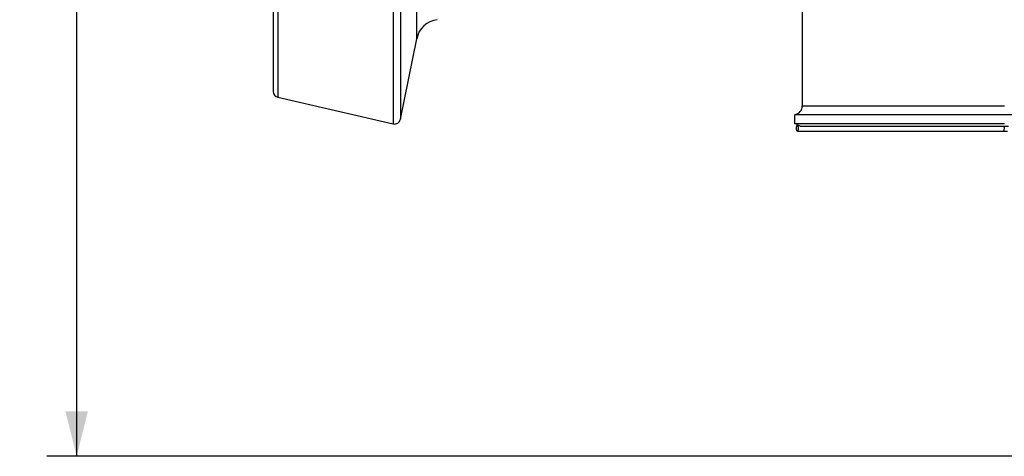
# Model space of a CAD drawing. Header units: millimetres. Extents: x 0 to 594, y 0 to 420.
# Tile 15 of 51: x 205 to 271, y 158 to 187. Entities that reach past the tile are written whole.
import ezdxf

# ---------------------------------------------------------------- set-up
doc = ezdxf.new("R2010")
doc.units = ezdxf.units.MM
doc.header["$LTSCALE"] = 32.67
doc.layers.get('0').update_dxf_attribs({"linetype": 'CONTINUOUS'})
doc.layers.add('3_ALL_AXES', color=7, linetype='CONTINUOUS')
doc.styles.get("Standard").update_dxf_attribs({"font": 'arial.ttf'})
doc.dimstyles.new('DIMSTYLE_2', dxfattribs={"dimtxt": 3, "dimasz": 3, "dimexe": 2, "dimexo": 1.5, "dimgap": 0.75, "dimtad": 1, "dimdec": 1, "dimlfac": 5, "dimdsep": 46, "dimtxsty": 'STANDARD', "dimblk": '_FILLED', "dimblk1": '_FILLED', "dimblk2": '_FILLED', "dimcen": 0.09, "dimadec": 1, "dimazin": 2, "dimtp": 0.8, "dimtm": 0.8, "dimtfac": 1, "dimtdec": 1, "dimtofl": 0, "dimtmove": 0, "dimatfit": 3, "dimldrblk": '_FILLED', "dimfxl": 1, "dimtolj": 1, "dimarcsym": 0})

# ---------------------------------------------------------------- blocks, each defined once
blk = doc.blocks.new('_FILLED')
at = {"color": 0, "linetype": 'BYBLOCK'}
blk.add_solid([(0, 0), (-1, 0.25), (-1, -0.25)], dxfattribs=at)
blk = doc.blocks.new('*D5')
at = {"color": 2, "linetype": 'CONTINUOUS'}
for p, q in [((241.99, 276.91), (207.075, 276.91)), ((209.075, 276.91), (209.075, 217.31)), ((209.075, 157.71), (209.075, 217.31)), ((310.884, 157.71), (207.075, 157.71))]:
    blk.add_line(p, q, dxfattribs=at)
at = {"color": 2, "linetype": 'CONTINUOUS', "xscale": 3, "yscale": 3, "zscale": 3}
for p, rotation in [((209.075, 276.91), 90), ((209.075, 157.71), 270)]:
    blk.add_blockref('_FILLED', p, dxfattribs=dict(at, rotation=rotation))
at = {"color": 2, "linetype": 'CONTINUOUS', "insert": (205.325, 217.31), "char_height": 3, "width": 6.99257, "attachment_point": 2, "rotation": 90, "line_spacing_factor": 0.9}
blk.add_mtext('596', dxfattribs=at)

msp = doc.modelspace()

# ---------------------------------------------------------------- linework, layer by layer
at = {"color": 9, "linetype": 'CONTINUOUS'}
for p, q in [((230.19, 255.518), (230.19, 179.902)), ((230.672, 255.207), (230.672, 180.213)), ((222.5, 253.742), (222.5, 181.678)), ((231.763, 185.593), (231.763, 249.827)), ((257.49, 181.11), (270.99, 181.11))]:
    msp.add_line(p, q, dxfattribs=at)
at = {"color": 7, "linetype": 'CONTINUOUS'}
for p, q in [((222.19, 253.353), (222.19, 182.068)), ((230.672, 180.213), (231.763, 185.593)), ((222.5, 181.678), (230.19, 179.902)), ((256.99, 179.91), (256.99, 180.518)), ((286.99, 180.51), (256.99, 180.51)), ((270.99, 179.91), (256.99, 179.91)), ((257.163, 179.81), (257.2, 179.81)), ((257.163, 179.41), (271.19, 179.41)), ((257.202, 179.81), (257.2, 179.81))]:
    msp.add_line(p, q, dxfattribs=at)
for centre, radius, start, end in [((233.331, 185.275), 1.6, 97.59464, 168.53047), ((222.59, 182.068), 0.4, 180, 257), ((256.89, 181.11), 0.6, 279.59407, 360), ((230.28, 180.292), 0.4, 257, 348.53047)]:
    msp.add_arc(centre, radius, start, end, dxfattribs=at)
for points, knots in [([(257.111, 179.61), (257.111, 179.657), (257.118, 179.722), (257.136, 179.788), (257.155, 179.81), (257.163, 179.81)], [0, 0, 0, 0, 0.665538, 0.883102, 1, 1, 1, 1]), ([(257.163, 179.41), (257.155, 179.41), (257.136, 179.432), (257.118, 179.498), (257.111, 179.563), (257.111, 179.61)], [0, 0, 0, 0, 0.116898, 0.334462, 1, 1, 1, 1]), ([(257.163, 179.81), (257.171, 179.81), (257.19, 179.788), (257.209, 179.722), (257.215, 179.657), (257.215, 179.61)], [0, 0, 0, 0, 0.116898, 0.334462, 1, 1, 1, 1]), ([(257.215, 179.61), (257.215, 179.563), (257.209, 179.498), (257.19, 179.432), (257.171, 179.41), (257.163, 179.41)], [0, 0, 0, 0, 0.665538, 0.883102, 1, 1, 1, 1]), ([(257.343, 179.76), (257.311, 179.76), (257.269, 179.775), (257.226, 179.8), (257.209, 179.809), (257.202, 179.81)], [0, 0, 0, 0, 0.626237, 0.86038, 1, 1, 1, 1])]:
    msp.add_open_spline(points, degree=3, knots=knots, dxfattribs=at)
msp.add_open_spline([(257.113, 179.91), (257.113, 179.873), (257.128, 179.833), (257.153, 179.806)], degree=3, dxfattribs=at)
at = {"color": 9, "linetype": 'CONTINUOUS'}
for points, knots in [([(270.955, 179.61), (270.955, 179.563), (270.949, 179.498), (270.93, 179.432), (270.911, 179.41), (270.903, 179.41)], [0, 0, 0, 0, 0.665538, 0.883102, 1, 1, 1, 1]), ([(270.937, 179.76), (270.94, 179.75), (270.951, 179.701), (270.955, 179.65), (270.955, 179.61)], [0, 0, 0, 0, 0.21188, 1, 1, 1, 1])]:
    msp.add_open_spline(points, degree=3, knots=knots, dxfattribs=at)
at = {"layer": '3_ALL_AXES', "color": 7, "linetype": 'CONTINUOUS'}
for p, q in [((257.49, 188.078), (257.49, 181.11)), ((257.343, 179.76), (271.258, 179.76))]:
    msp.add_line(p, q, dxfattribs=at)

# ---------------------------------------------------------------- dimensions: what is measured, and where the dimension line sits
at = {"color": 2, "linetype": 'CONTINUOUS'}
dim = msp.add_linear_dim(base=(209.075, 157.71), p1=(243.49, 276.91), p2=(312.384, 157.71), angle=270, dimstyle='DIMSTYLE_2', dxfattribs=at)
dim.commit()
dim.dimension.update_dxf_attribs({"geometry": '*D5', "text_midpoint": (209.075, 217.3), "dimtype": 160})

doc.saveas('drawing.dxf')
